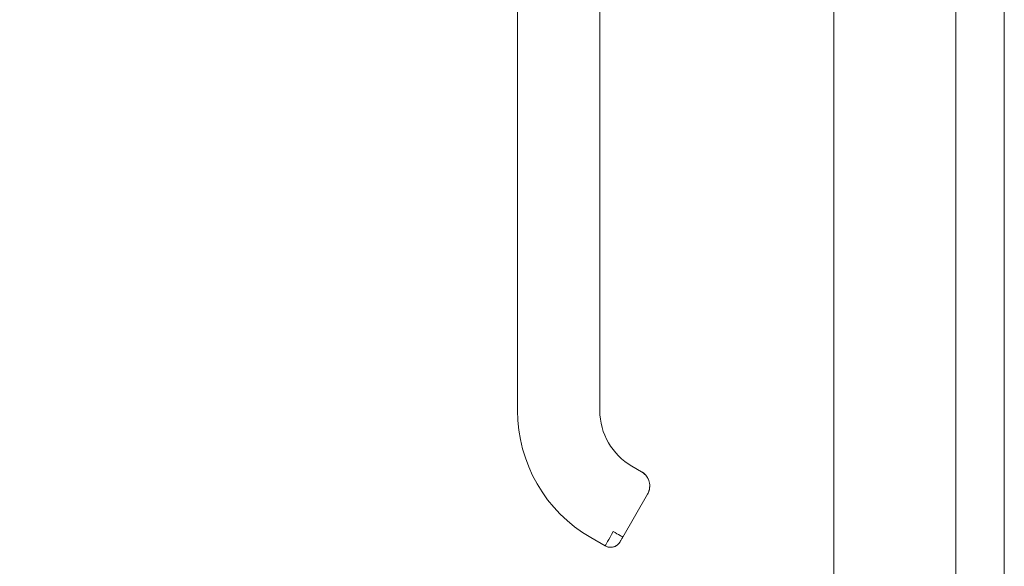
# Model space of a CAD drawing. Header units: inches. Extents: x 15 to 357, y 5 to 227.
# Tile 81 of 107: x 267.6 to 274.66, y 134.24 to 138.16. Entities that reach past the tile are written whole.
import ezdxf

# ---------------------------------------------------------------- set-up
doc = ezdxf.new("R2010")
doc.units = ezdxf.units.IN
doc.header["$LTSCALE"] = 22
doc.header["$MEASUREMENT"] = 0
doc.layers.get('0').update_dxf_attribs({"lineweight": 0})
doc.layers.add('Dimension (ANSI)', color=7, linetype='Continuous', lineweight=5)
doc.layers.add('Visible (ANSI)', color=7, linetype='Continuous', lineweight=5)
doc.styles.add('ROMANS', font='tahoma.ttf')
doc.dimstyles.new('Default (ANSI)', dxfattribs={"dimscale": 22, "dimtxt": 0.07, "dimasz": 0.07, "dimexe": 0.125, "dimexo": 0.0625, "dimgap": 0.031496, "dimtad": 0, "dimtih": 1, "dimtoh": 1, "dimrnd": 1e-08, "dimzin": 0, "dimdsep": 46, "dimtxsty": 'ROMANS', "dimblk": 'Filled-1', "dimcen": 0.09, "dimdle": 0.393701, "dimclrd": 256, "dimclre": 256, "dimclrt": 256, "dimadec": 0, "dimazin": 0, "dimtfac": 0.928571, "dimtofl": 0, "dimtmove": 0, "dimatfit": 3, "dimfxl": 1, "dimtolj": 1, "dimtzin": 0, "dimlwd": -1, "dimlwe": -1, "dimarcsym": 0})

# ---------------------------------------------------------------- blocks, each defined once
blk = doc.blocks.new('Filled-1')
at = {"color": 0}
for p, q in [((0, 0), (-1, 0.1786)), ((-1, 0.1786), (-1, -0.1786)), ((-1, 0), (0, 0)), ((-1, -0.1786), (0, 0))]:
    blk.add_line(p, q, dxfattribs=at)
at = {"color": 0, "flags": 128}
blk.add_lwpolyline([(-1, -0.1786), (0, 0), (-1, 0.1786), (-1, -0.1786)], dxfattribs=at)
at = {"color": 0}
blk.add_solid([(-1, -0.1786), (0, 0), (-1, 0.1786), (-1, -0.1786)], dxfattribs=at)
blk = doc.blocks.new('*D21')
at = {"layer": 'Defpoints', "color": 0, "transparency": 16777216}
for p in [(264.3469, 166.3635), (273.6792, 166.3635), (273.6792, 114.9885)]:
    blk.add_point(p, dxfattribs=at)
at = {"layer": 'Dimension (ANSI)', "transparency": 16777216}
for p, q in [((272.3042, 166.3635), (261.5969, 166.3635)), ((264.3469, 164.8235), (264.3469, 150.2057)), ((264.3469, 116.5285), (264.3469, 142.0214)), ((272.3042, 114.9885), (261.5969, 114.9885))]:
    blk.add_line(p, q, dxfattribs=at)
at = {"layer": 'Dimension (ANSI)', "transparency": 16777216, "xscale": 1.54000000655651, "yscale": 1.54000000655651, "zscale": 1.54000000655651}
for p, rotation in [((264.3469, 166.3635), 90), ((264.3469, 114.9885), 270)]:
    blk.add_blockref('Filled-1', p, dxfattribs=dict(at, rotation=rotation))
at = {"layer": 'Dimension (ANSI)', "transparency": 16777216, "insert": (264.3469, 146.1135), "char_height": 1.54, "attachment_point": 5, "style": 'ROMANS'}
blk.add_mtext('\\A1;51.38\\PDOOR\\PHEIGHT', dxfattribs=at)

msp = doc.modelspace()

# ---------------------------------------------------------------- linework, layer by layer
at = {"layer": 'Visible (ANSI)'}
for p, q in [((274.3116, 166.2608), (274.3116, 115.0912)), ((273.4366, 115.2311), (273.4366, 166.1209)), ((274.6589, 115.9885), (274.6589, 165.3635)), ((271.168, 137.3296), (271.168, 138.2556)), ((271.7586, 138.2556), (271.7586, 137.3296)), ((271.168, 137.3296), (271.168, 135.3611)), ((271.168, 135.3611), (271.168, 137.3296)), ((271.7586, 137.3296), (271.7586, 135.3611)), ((271.7586, 136.8768), (271.7586, 137.3296)), ((271.7586, 136.7784), (271.7586, 136.8768)), ((271.7586, 136.1681), (271.7586, 136.7784)), ((271.7586, 136.0697), (271.7586, 136.1681)), ((271.7586, 135.4595), (271.7586, 136.0697)), ((271.7586, 135.3611), (271.7586, 135.4595)), ((272.0571, 134.9227), (271.9889, 134.9621)), ((271.9889, 134.9621), (272.0571, 134.9227)), ((272.1003, 134.7614), (271.9232, 134.4545)), ((271.9232, 134.4545), (272.1003, 134.7614)), ((271.7959, 134.3916), (271.6936, 134.4507)), ((271.6936, 134.4507), (271.7959, 134.3916))]:
    msp.add_line(p, q, dxfattribs=at)
for centre, radius, start, end in [((272.2192, 135.3611), 1.0512, 180, 240), ((272.2192, 135.3611), 1.0512, 180, 240), ((272.2192, 135.3611), 0.4607, 180, 240), ((271.8353, 134.4598), 0.0787, 240, 330)]:
    msp.add_arc(centre, radius, start, end, dxfattribs=at)
for major_axis, ratio, start_param, end_param in [((-0.0591, -0.1023), 0.000029, 4.712601, 6.282974), ((0.0682, -0.0394), 0.00001, 4.71236, 6.283163)]:
    msp.add_ellipse((271.855, 134.4939), major_axis=major_axis, ratio=ratio, start_param=start_param, end_param=end_param, dxfattribs=at)
for points, knots in [([(272.1048, 134.8709), (272.1037, 134.8734), (272.1024, 134.8758), (272.1011, 134.8782), (272.096, 134.8873), (272.0896, 134.8958), (272.0822, 134.9033), (272.0748, 134.9108), (272.0664, 134.9173), (272.0573, 134.9226)], [0.6229649, 0.6229649, 0.6229649, 0.6229649, 0.6666667, 0.6666667, 0.6666667, 0.8333333, 0.8333333, 0.8333333, 0.9989295, 0.9989295, 0.9989295, 0.9989295]), ([(272.0578, 134.9223), (272.0653, 134.9177), (272.0728, 134.9123), (272.0794, 134.9061), (272.0808, 134.9047), (272.0822, 134.9034), (272.0835, 134.902), (272.0897, 134.8956), (272.095, 134.8886), (272.0994, 134.8811), (272.1005, 134.8792), (272.1016, 134.8773), (272.1026, 134.8754), (272.1034, 134.8739), (272.1041, 134.8724), (272.1048, 134.8709)], [0.0044928, 0.0044928, 0.0044928, 0.0044928, 0.1383828, 0.1383828, 0.1383828, 0.1666667, 0.1666667, 0.1666667, 0.3001655, 0.3001655, 0.3001655, 0.3333333, 0.3333333, 0.3333333, 0.358521, 0.358521, 0.358521, 0.358521]), ([(272.1158, 134.8292), (272.1162, 134.8239), (272.1163, 134.8187), (272.116, 134.8137), (272.1153, 134.8035), (272.1135, 134.7938), (272.1107, 134.785), (272.1101, 134.7831), (272.1095, 134.7814), (272.1089, 134.7796), (272.1064, 134.773), (272.1034, 134.7668), (272.1003, 134.7614)], [0.5814122, 0.5814122, 0.5814122, 0.5814122, 0.6650279, 0.6650279, 0.6650279, 0.8333333, 0.8333333, 0.8333333, 0.8681604, 0.8681604, 0.8681604, 1, 1, 1, 1]), ([(272.1003, 134.7614), (272.1053, 134.7701), (272.1092, 134.7794), (272.1119, 134.7891), (272.1146, 134.7988), (272.116, 134.8089), (272.1161, 134.819), (272.1162, 134.8224), (272.1161, 134.8258), (272.1158, 134.8292)], [0, 0, 0, 0, 0.1666667, 0.1666667, 0.1666667, 0.3333333, 0.3333333, 0.3333333, 0.388786, 0.388786, 0.388786, 0.388786]), ([(271.9232, 134.4545), (271.921, 134.4508), (271.9189, 134.4471), (271.9149, 134.4402), (271.913, 134.4369), (271.9096, 134.4311), (271.9082, 134.4286), (271.9058, 134.4244), (271.9049, 134.4228), (271.9042, 134.4217), (271.9042, 134.4216), (271.9041, 134.4215)], [0, 0, 0, 0, 0.0324495, 0.0324495, 0.064312, 0.064312, 0.0961941, 0.0961941, 0.1280696, 0.1280696, 0.1310442, 0.1310442, 0.1310442, 0.1310442]), ([(271.9035, 134.4204), (271.8993, 134.4133), (271.8941, 134.4068), (271.888, 134.4013), (271.8818, 134.3958), (271.8748, 134.3912), (271.8673, 134.3879), (271.8598, 134.3845), (271.8517, 134.3824), (271.8435, 134.3815), (271.8353, 134.3806), (271.827, 134.3811), (271.8189, 134.3828), (271.8108, 134.3845), (271.8031, 134.3875), (271.7959, 134.3916)], [0, 0, 0, 0, 0.2, 0.2, 0.2, 0.4, 0.4, 0.4, 0.6, 0.6, 0.6, 0.8, 0.8, 0.8, 1, 1, 1, 1])]:
    msp.add_open_spline(points, degree=3, knots=knots, dxfattribs=at)
for points in [[(272.0688, 134.9149), (272.075, 134.9103), (272.0812, 134.9048), (272.0865, 134.8988)], [(272.1048, 134.8709), (272.1109, 134.858), (272.1148, 134.8437), (272.1159, 134.8292)], [(272.113, 134.7935), (272.1104, 134.7824), (272.1061, 134.7715), (272.1004, 134.7616)], [(271.9035, 134.4204), (271.9035, 134.4205), (271.9037, 134.4209), (271.9041, 134.4216)], [(271.9041, 134.4216), (271.9037, 134.4208), (271.9035, 134.4204), (271.9035, 134.4204)]]:
    msp.add_open_spline(points, degree=3, dxfattribs=at)

# ---------------------------------------------------------------- dimensions: what is measured, and where the dimension line sits
at = {"layer": 'Dimension (ANSI)'}
dim = msp.add_linear_dim(base=(264.3469051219, 166.3635232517), p1=(273.6792325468, 114.9885232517), p2=(273.6792325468, 166.3635232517), angle=90, text='<>\\PDOOR\\PHEIGHT', dimstyle='Default (ANSI)', override={"dimgap": 0.031496, "dimdec": 2, "dimtol": 0, "dimlim": 0, "dimtp": 0, "dimtm": 0, "dimtdec": 2, "dimatfit": 1}, dxfattribs=at)
dim.commit()
dim.dimension.update_dxf_attribs({"geometry": '*D21', "text_midpoint": (264.3469051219, 146.1135232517), "dimtype": 160})

doc.saveas('drawing.dxf')
